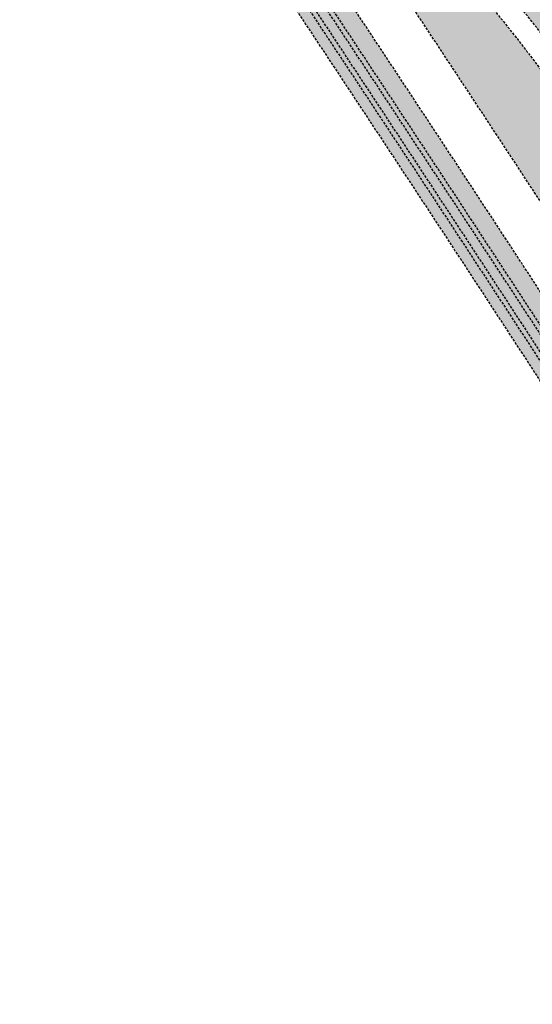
# Model space of a CAD drawing. Header units: metres. Extents: x 101723 to 104407, y 400975 to 405689.
# Tile 40 of 48: x 102622 to 102674, y 404403 to 404503. Entities that reach past the tile are written whole.
import ezdxf

# ---------------------------------------------------------------- set-up
doc = ezdxf.new("R2010")
doc.units = ezdxf.units.M
doc.linetypes.add('HIDDEN', pattern=[0.375, 0.25, -0.125])
doc.layers.add('_hulplijn voor arcering', color=1, linetype='HIDDEN', plot=False)
doc.layers.add('N-WE-GW-TALUD-V', color=76, linetype='Continuous', lineweight=18)
doc.layers.add('N-WE-GW-WATERGANG_TALUD-V', color=126, linetype='Continuous', lineweight=18)
doc.layers.add('N-WE-GW-WATERGANG_WATERLIJN-V', color=7, linetype='Continuous', lineweight=18, true_color=0x006892)
doc.layers.add('N-WE-VH-GESLOTENVERHARDING_FIETSPAD_ASFALT-V', color=7, linetype='Continuous', lineweight=18, true_color=0x7db5ae)

msp = doc.modelspace()

# ---------------------------------------------------------------- hatches: boundary and pattern name
at = {"layer": 'N-WE-GW-TALUD-V'}
h = msp.add_hatch(color=256, dxfattribs=at)
h.dxf.hatch_style = 1
h.paths.add_polyline_path([(102736.4074447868, 404412.9794754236), (102733.4647614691, 404417.0218280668), (102730.5220781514, 404421.06418071), (102727.5793948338, 404425.1065333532), (102724.6367115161, 404429.1488859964), (102721.6940281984, 404433.1912386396), (102718.7513448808, 404437.2335912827), (102715.8086615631, 404441.275943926), (102712.8659782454, 404445.3182965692), (102711.8898731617, 404446.6591683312), (102709.9232949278, 404449.3606492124), (102706.9806116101, 404453.4030018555), (102704.0379282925, 404457.4453544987), (102701.0952449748, 404461.487707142), (102699.6175509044, 404463.5176097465), (102698.1525616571, 404465.5300597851), (102695.2098783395, 404469.5724124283), (102692.2671950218, 404473.6147650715), (102689.3245117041, 404477.6571177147), (102686.3818283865, 404481.6994703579), (102683.4391450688, 404485.7418230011), (102680.4964617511, 404489.7841756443), (102677.5537784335, 404493.8265282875), (102675.5129940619, 404496.6299458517, 0.02459467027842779), (102666.6340612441, 404507.6451284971, -0.02459467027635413), (102657.0023627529, 404519.5941904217), (102639.3054151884, 404543.9044185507, 0.01453403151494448), (102634.1884423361, 404550.520569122, -0.01317787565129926), (102625.9887811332, 404561.0633762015, 0.0001634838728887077), (102622.891660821, 404565.2668621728), (102622.1811061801, 404564.4586931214), (102623.0086763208, 404561.4437548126), (102624.06997193, 404559.9083002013), (102626.9012396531, 404555.7978152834), (102628.5705781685, 404553.3675143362), (102629.7258501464, 404551.6826804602), (102632.5437968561, 404547.5629049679), (102635.3550732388, 404543.4384980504), (102638.1596727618, 404539.3094689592), (102640.957588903, 404535.1758269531), (102643.7488151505, 404531.0375812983), (102646.5333450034, 404526.8947412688), (102648.5322019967, 404523.9118277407), (102649.3132805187, 404522.7446282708), (102652.0936195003, 404518.5840949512), (102654.8699161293, 404514.4206189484), (102657.6421704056, 404510.2542002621), (102660.4103823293, 404506.0848388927), (102663.1745519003, 404501.9125348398), (102665.9346791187, 404497.7372881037), (102668.6907639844, 404493.5590986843), (102671.4428064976, 404489.3779665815), (102674.190806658, 404485.1938917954), (102676.9347644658, 404481.006874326), (102679.674679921, 404476.8169141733), (102682.4105530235, 404472.6240113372), (102685.1423837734, 404468.4281658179), (102687.8701721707, 404464.2293776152), (102690.5939182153, 404460.0276467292), (102691.9484042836, 404457.9347544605), (102693.3141315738, 404455.8233441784), (102696.0338439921, 404451.6186769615), (102698.7535564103, 404447.4140097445), (102701.4732688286, 404443.2093425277), (102703.2908369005, 404440.3993877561), (102704.1933237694, 404439.0049246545), (102706.9182143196, 404434.8040269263), (102709.6493304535, 404430.6076611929), (102712.3866717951, 404426.4158271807), (102715.1302379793, 404422.2285246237), (102717.8800286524, 404418.0457532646), (102720.6360434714, 404413.8675128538), (102723.3982821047, 404409.6938031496), (102726.1667442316, 404405.5246239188), (102728.9414295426, 404401.3599749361), (102731.7223377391, 404397.199855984), (102734.5094685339, 404393.0442668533), (102737.3028216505, 404388.8932073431), (102740.1023968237, 404384.74667726), (102742.9081937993, 404380.6046764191), (102745.7202123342, 404376.4672046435), (102748.5384521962, 404372.3342617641), (102751.3629131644, 404368.20584762), (102754.1935950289, 404364.0819620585), (102754.7412015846, 404363.2857467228), (102754.7429025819, 404363.2832742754), (102756.7896810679, 404359.7872994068), (102759.3340982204, 404355.4550237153), (102761.8847357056, 404351.1272761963), (102764.4415933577, 404346.8040567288), (102767.0046710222, 404342.4853652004), (102769.5739685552, 404338.1712015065), (102772.1494858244, 404333.8615655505), (102774.731222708, 404329.556457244), (102775.3749400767, 404328.4867489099), (102777.9357106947, 404324.2128965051), (102790.7175833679, 404331.8780769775), (102766.4045718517, 404371.7725384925), (102762.8915946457, 404376.5983016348), (102759.9489113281, 404380.640654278), (102757.0062280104, 404384.6830069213), (102754.0635446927, 404388.7253595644), (102751.1208613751, 404392.7677122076), (102748.1781780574, 404396.8100648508), (102745.2354947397, 404400.852417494), (102742.2928114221, 404404.8947701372), (102739.3501281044, 404408.9371227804)])
at = {"layer": 'N-WE-GW-WATERGANG_TALUD-V'}
h = msp.add_hatch(color=256, dxfattribs=at)
h.dxf.hatch_style = 1
h.paths.add_polyline_path([(102768.1071331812, 404330.9188822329), (102765.531615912, 404335.2285181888), (102762.962318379, 404339.5426818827), (102760.3992407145, 404343.8613734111), (102757.8423830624, 404348.1845928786), (102755.2917455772, 404352.5123403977), (102752.7473284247, 404356.8446160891), (102750.7005530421, 404360.340585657), (102750.1512423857, 404361.1392787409), (102747.3205605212, 404365.2631643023), (102744.496099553, 404369.3915784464), (102741.677859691, 404373.5245213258), (102738.8658411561, 404377.6619931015), (102736.0600441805, 404381.8039939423), (102733.2604690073, 404385.9505240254), (102730.4671158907, 404390.1015835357), (102727.679985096, 404394.2571726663), (102724.8990768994, 404398.4172916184), (102722.1243915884, 404402.5819406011), (102719.3559294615, 404406.7511198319), (102716.5936908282, 404410.9248295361), (102713.8376760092, 404415.1030699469), (102711.0878853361, 404419.2858413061), (102708.3443191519, 404423.473143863), (102705.6069778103, 404427.6649778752), (102702.8758616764, 404431.8613436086), (102700.1509711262, 404436.0622413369), (102699.2484842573, 404437.4567044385), (102697.4309161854, 404440.26665921), (102694.7112037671, 404444.4713264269), (102691.9914913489, 404448.6759936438), (102689.2717789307, 404452.8806608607), (102687.9060516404, 404454.9920711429), (102686.5515655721, 404457.0849634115), (102683.8278195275, 404461.2866942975), (102681.1000311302, 404465.4854825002), (102678.3682003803, 404469.6813280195), (102675.6323272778, 404473.8742308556), (102672.8924118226, 404478.0641910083), (102670.1484540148, 404482.2512084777), (102667.4004538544, 404486.4352832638), (102664.6484113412, 404490.6164153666), (102661.8923264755, 404494.794604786), (102659.1321992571, 404498.9698515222), (102656.3680296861, 404503.142155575), (102653.5998177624, 404507.3115169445), (102650.8275634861, 404511.4779356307), (102648.0512668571, 404515.6414116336), (102645.2709278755, 404519.8019449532), (102644.4898493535, 404520.969144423), (102642.4923157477, 404523.9502408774), (102639.7096269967, 404528.0905558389), (102636.9202434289, 404532.2262775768), (102634.1241715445, 404536.3573968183), (102633.1424972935, 404537.8027204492, 0.8401913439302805), (102629.1269259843, 404534.9103104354), (102630.1290253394, 404533.4348453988), (102632.9232714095, 404529.3062236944), (102635.7108307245, 404525.1730006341), (102638.4916967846, 404521.03518549), (102640.4879202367, 404518.0558879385), (102641.2689987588, 404516.8886884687), (102644.0493377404, 404512.7281551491), (102646.8256343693, 404508.5646791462), (102649.5978886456, 404504.39826046), (102652.3661005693, 404500.2288990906), (102655.1302701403, 404496.0565950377), (102657.8903973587, 404491.8813483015), (102660.6464822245, 404487.7031588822), (102663.3985247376, 404483.5220267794), (102666.146524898, 404479.3379519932), (102668.8904827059, 404475.1509345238), (102671.630398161, 404470.9609743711), (102674.3662712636, 404466.768071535), (102677.0981020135, 404462.5722260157), (102679.8258904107, 404458.373437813), (102682.5496364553, 404454.171706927), (102683.9041225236, 404452.0788146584), (102685.2698498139, 404449.9674043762), (102687.9895622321, 404445.7627371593), (102690.7092746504, 404441.5580699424), (102693.4289870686, 404437.3534027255), (102695.2465551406, 404434.543447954), (102696.1490420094, 404433.1489848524), (102698.8739325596, 404428.9480871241), (102701.6050486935, 404424.7517213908), (102704.3423900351, 404420.5598873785), (102707.0859562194, 404416.3725848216), (102709.8357468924, 404412.1898134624), (102712.5917617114, 404408.0115730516), (102715.3540003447, 404403.8378633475), (102718.1224624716, 404399.6686841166), (102720.8971477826, 404395.5040351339), (102723.6780559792, 404391.3439161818), (102726.4651867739, 404387.1883270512), (102729.2585398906, 404383.0372675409), (102732.0581150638, 404378.8907374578), (102734.8639120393, 404374.748736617), (102737.6759305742, 404370.6112648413), (102740.4941704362, 404366.4783219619), (102743.3186314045, 404362.3499078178), (102746.1493132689, 404358.2260222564), (102746.6969198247, 404357.4298069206), (102746.6986208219, 404357.4273344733), (102748.7453993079, 404353.9313596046), (102751.2898164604, 404349.5990839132), (102753.8404539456, 404345.2713363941), (102756.3973115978, 404340.9481169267), (102758.9603892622, 404336.6294253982), (102761.5296867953, 404332.3152617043), (102764.1052040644, 404328.0056257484), (102766.686940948, 404323.7005174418), (102769.2748973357, 404319.3999367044), (102770.5876022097, 404317.2241947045), (102772.0165383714, 404315.2112327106), (102772.3474646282, 404314.7460998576, 0.8592726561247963), (102776.4142292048, 404317.5682269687), (102776.0184674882, 404318.1244891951), (102774.5895313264, 404320.137451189), (102773.2768264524, 404322.3131931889), (102770.6888700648, 404326.6137739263)])
h.paths.add_polyline_path([(102769.2175728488, 404325.4881906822), (102771.8051842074, 404321.1881833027), (102773.1081211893, 404319.0286310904), (102774.5261250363, 404317.0310695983), (102774.7871245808, 404316.6642221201, -0.966872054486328), (102773.1574771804, 404315.5049063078), (102772.9025279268, 404315.8632498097), (102771.4626594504, 404317.8916123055), (102770.1401866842, 404320.0835440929), (102767.5518852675, 404324.3846981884), (102764.969755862, 404328.6904610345), (102762.3938471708, 404333.0007519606), (102759.8241593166, 404337.3155710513), (102757.2606924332, 404341.6349183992), (102754.7034466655, 404345.9587941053), (102752.1524221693, 404350.2871982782), (102749.607637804, 404354.620099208), (102747.5698881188, 404358.1006525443), (102747.0306357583, 404358.8847213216), (102744.1997363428, 404363.0089238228), (102741.3748412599, 404367.1379724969), (102738.5561682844, 404371.2715505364), (102735.7437176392, 404375.4096580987), (102732.9374895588, 404379.5522953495), (102730.1374842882, 404383.6994624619), (102727.3437020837, 404387.8511596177), (102724.5561432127, 404392.0073870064), (102721.7748079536, 404396.1681448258), (102718.9996965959, 404400.3334332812), (102716.2308094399, 404404.5032525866), (102713.4681467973, 404408.6776029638), (102710.7117089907, 404412.8564846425), (102707.9614963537, 404417.0398978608), (102705.2175092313, 404421.2278428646), (102702.4797479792, 404425.4203199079), (102699.7482129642, 404429.6173292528), (102697.0229743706, 404433.8187635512), (102696.12027944, 404435.2135481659), (102694.3027113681, 404438.0235029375), (102691.5829989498, 404442.2281701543), (102688.8632865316, 404446.4328373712), (102686.1435741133, 404450.6375045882), (102684.7779142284, 404452.7488106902), (102683.4236311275, 404454.841389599), (102680.7001564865, 404459.0427022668), (102677.9726399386, 404463.2410724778), (102675.2410814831, 404467.4365002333), (102672.5054811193, 404471.6289855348), (102669.7658388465, 404475.8185283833), (102667.0221546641, 404480.0051287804), (102664.2744285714, 404484.1887867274), (102661.5226605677, 404488.3695022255), (102658.7668506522, 404492.5472752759), (102656.0069988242, 404496.7221058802), (102653.2431050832, 404500.8939940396), (102650.4751694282, 404505.0629397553), (102647.7031918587, 404509.2289430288), (102644.9271723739, 404513.3920038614), (102642.1470110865, 404517.5522714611), (102641.3660963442, 404518.7192263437), (102639.3696441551, 404521.69881471), (102636.5886111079, 404525.8368097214), (102633.8009172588, 404529.9701656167), (102631.0065372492, 404534.0989205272), (102630.0318973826, 404535.5339330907, -0.9867374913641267), (102631.6646871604, 404536.6884653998), (102632.6413331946, 404535.2505127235), (102635.4369944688, 404531.1199051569), (102638.2259670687, 404526.9846948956), (102641.0082126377, 404522.8449386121), (102643.0054841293, 404519.8641589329), (102643.7867403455, 404518.6966937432), (102646.5673564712, 404514.5357452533), (102649.343929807, 404510.3718538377), (102652.1164603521, 404506.2050194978), (102654.8849481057, 404502.0352422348), (102657.6493930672, 404497.8625220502), (102660.4097952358, 404493.6868589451), (102663.166154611, 404489.5082529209), (102665.9184711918, 404485.326703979), (102668.6667449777, 404481.1422121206), (102671.4109759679, 404476.954777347), (102674.1511641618, 404472.7643996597), (102676.8873095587, 404468.5710790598), (102679.6194121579, 404464.3748155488), (102682.3474719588, 404460.1756091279), (102685.0714209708, 404455.973564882), (102686.4259744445, 404453.8805684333), (102687.7917017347, 404451.7691581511), (102690.511414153, 404447.5644909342), (102693.2311265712, 404443.3598237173), (102695.9508389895, 404439.1551565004), (102697.7683378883, 404436.3453086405), (102698.6706858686, 404434.9510601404), (102701.3952283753, 404430.7506989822), (102704.1259256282, 404426.5549768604), (102706.8628470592, 404422.3637858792), (102709.6059923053, 404418.1771257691), (102712.3553610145, 404413.9949962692), (102715.1109528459, 404409.8173971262), (102717.8727674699, 404405.6443280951), (102720.6408045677, 404401.475788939), (102723.4150638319, 404397.3117794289), (102726.1955449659, 404393.152299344), (102728.9822476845, 404388.9973484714), (102731.7751717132, 404384.8469266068), (102734.574316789, 404380.7010335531), (102737.3796826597, 404376.559669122), (102740.1912690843, 404372.4228331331), (102743.0090758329, 404368.2905254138), (102745.8331026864, 404364.1627457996), (102748.6633072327, 404360.0395552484), (102749.2108716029, 404359.2434012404), (102749.2229140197, 404359.2258972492), (102751.2787370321, 404355.714473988), (102753.8227869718, 404351.3828235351), (102756.373037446, 404347.0557326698), (102758.9295069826, 404342.7331694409), (102761.4921954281, 404338.4151337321), (102764.06110264, 404334.1016254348), (102766.636228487, 404329.7926444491)], flags=16)
h.paths.add_polyline_path([(102768.7889643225, 404325.2307127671), (102771.3769207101, 404320.9301320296), (102772.6896255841, 404318.7543900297), (102774.1185617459, 404316.7414280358), (102774.3797152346, 404316.3743641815, -0.933709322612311), (102773.5648865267, 404315.7947642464), (102773.3100912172, 404316.1528913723), (102771.8811550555, 404318.1658533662), (102770.5684501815, 404320.3415953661), (102767.9804937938, 404324.6421761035), (102765.3987569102, 404328.94728441), (102762.8232396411, 404333.256920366), (102760.253942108, 404337.5710840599), (102757.6908644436, 404341.8897755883), (102755.1340067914, 404346.2129950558), (102752.5833693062, 404350.5407425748), (102750.0389521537, 404354.8730182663), (102747.9921767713, 404358.368987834), (102747.4428661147, 404359.167680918), (102744.6121842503, 404363.2915664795), (102741.7877232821, 404367.4199806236), (102738.96948342, 404371.552923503), (102736.1574648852, 404375.6903952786), (102733.3516679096, 404379.8323961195), (102730.5520927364, 404383.9789262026), (102727.7587396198, 404388.1299857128), (102724.971608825, 404392.2855748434), (102722.1907006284, 404396.4456937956), (102719.4160153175, 404400.6103427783), (102716.6475531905, 404404.7795220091), (102713.8853145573, 404408.9532317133), (102711.1292997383, 404413.1314721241), (102708.3795090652, 404417.3142434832), (102705.635942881, 404421.5015460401), (102702.8986015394, 404425.6933800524), (102700.1674854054, 404429.8897457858), (102697.4425948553, 404434.090643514), (102696.5401079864, 404435.4851066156), (102694.7225399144, 404438.2950613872), (102692.0028274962, 404442.499728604), (102689.283115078, 404446.704395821), (102686.5634026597, 404450.9090630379), (102685.1976753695, 404453.02047332), (102683.8431893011, 404455.1133655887), (102681.1194432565, 404459.3150964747), (102678.3916548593, 404463.5138846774), (102675.6598241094, 404467.7097301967), (102672.9239510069, 404471.9026330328), (102670.1840355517, 404476.0925931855), (102667.4400777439, 404480.2796106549), (102664.6920775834, 404484.463685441), (102661.9400350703, 404488.6448175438), (102659.1839502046, 404492.8230069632), (102656.4238229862, 404496.9982536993), (102653.6596534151, 404501.1705577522), (102650.8914414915, 404505.3399191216), (102648.1191872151, 404509.5063378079), (102645.3428905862, 404513.6698138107), (102642.5625516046, 404517.8303471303), (102641.7814730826, 404518.9975466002), (102639.7848261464, 404521.9774256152), (102637.0033709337, 404526.1160487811), (102634.2152219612, 404530.2500794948), (102631.4203857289, 404534.3795084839), (102630.4446122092, 404535.8161901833, -0.9812946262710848), (102631.2563677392, 404536.3997367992), (102632.2274859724, 404534.9699229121), (102635.0226910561, 404530.83998937), (102637.8112085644, 404526.705453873), (102640.5930319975, 404522.5663256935), (102642.5899436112, 404519.5860832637), (102643.3710221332, 404518.4188837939), (102646.1513611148, 404514.2583504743), (102648.9276577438, 404510.0948744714), (102651.6999120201, 404505.9284557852), (102654.4681239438, 404501.7590944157), (102657.2322935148, 404497.5867903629), (102659.9924207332, 404493.4115436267), (102662.748505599, 404489.2333542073), (102665.5005481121, 404485.0522221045), (102668.2485482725, 404480.8681473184), (102670.9925060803, 404476.6811298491), (102673.7324215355, 404472.4911696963), (102676.468294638, 404468.2982668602), (102679.2001253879, 404464.1024213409), (102681.9279137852, 404459.9036331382), (102684.6516598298, 404455.7019022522), (102686.0061458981, 404453.6090099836), (102687.3718731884, 404451.4975997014), (102690.0915856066, 404447.2929324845), (102692.8112980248, 404443.0882652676), (102695.5310104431, 404438.8835980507), (102697.348578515, 404436.0736432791), (102698.2510653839, 404434.6791801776), (102700.9759559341, 404430.4782824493), (102703.707072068, 404426.2819167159), (102706.4444134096, 404422.0900827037), (102709.1879795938, 404417.9027801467), (102711.9377702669, 404413.7200087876), (102714.6937850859, 404409.5417683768), (102717.4560237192, 404405.3680586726), (102720.2244858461, 404401.1988794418), (102722.9991711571, 404397.0342304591), (102725.7800793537, 404392.874111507), (102728.5672101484, 404388.7185223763), (102731.360563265, 404384.5674628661), (102734.1601384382, 404380.420932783), (102736.9659354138, 404376.2789319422), (102739.7779539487, 404372.1414601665), (102742.5961938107, 404368.0085172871), (102745.4206547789, 404363.880103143), (102748.2513366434, 404359.7562175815), (102748.7989431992, 404358.9600022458), (102748.8006441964, 404358.9575297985), (102750.8474226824, 404355.4615549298), (102753.3918398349, 404351.1292792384), (102755.9424773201, 404346.8015317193), (102758.4993349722, 404342.4783122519), (102761.0624126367, 404338.1596207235), (102763.6317101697, 404333.8454570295), (102766.2072274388, 404329.5358210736)], flags=0)
at = {"layer": 'N-WE-GW-WATERGANG_WATERLIJN-V'}
h = msp.add_hatch(color=256, dxfattribs=at)
h.dxf.hatch_style = 1
edge = h.paths.add_edge_path()
edge.add_line((102774.7871245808, 404316.6642221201), (102774.5261250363, 404317.0310695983))
edge.add_line((102774.5261250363, 404317.0310695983), (102773.1081211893, 404319.0286310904))
edge.add_line((102773.1081211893, 404319.0286310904), (102771.8051842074, 404321.1881833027))
edge.add_line((102771.8051842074, 404321.1881833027), (102769.2175728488, 404325.4881906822))
edge.add_line((102769.2175728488, 404325.4881906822), (102766.636228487, 404329.7926444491))
edge.add_line((102766.636228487, 404329.7926444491), (102764.06110264, 404334.1016254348))
edge.add_line((102764.06110264, 404334.1016254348), (102761.4921954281, 404338.4151337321))
edge.add_line((102761.4921954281, 404338.4151337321), (102758.9295069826, 404342.7331694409))
edge.add_line((102758.9295069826, 404342.7331694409), (102756.373037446, 404347.0557326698))
edge.add_line((102756.373037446, 404347.0557326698), (102753.8227869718, 404351.3828235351))
edge.add_line((102753.8227869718, 404351.3828235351), (102751.2787370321, 404355.714473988))
edge.add_line((102751.2787370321, 404355.714473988), (102749.2229140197, 404359.2258972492))
edge.add_line((102749.2229140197, 404359.2258972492), (102749.2108716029, 404359.2434012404))
edge.add_line((102749.2108716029, 404359.2434012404), (102748.6633072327, 404360.0395552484))
edge.add_line((102748.6633072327, 404360.0395552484), (102745.8331026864, 404364.1627457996))
edge.add_line((102745.8331026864, 404364.1627457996), (102743.0090758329, 404368.2905254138))
edge.add_line((102743.0090758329, 404368.2905254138), (102740.1912690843, 404372.4228331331))
edge.add_line((102740.1912690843, 404372.4228331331), (102737.3796826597, 404376.559669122))
edge.add_line((102737.3796826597, 404376.559669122), (102734.574316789, 404380.7010335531))
edge.add_line((102734.574316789, 404380.7010335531), (102731.7751717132, 404384.8469266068))
edge.add_line((102731.7751717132, 404384.8469266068), (102728.9822476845, 404388.9973484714))
edge.add_line((102728.9822476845, 404388.9973484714), (102726.1955449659, 404393.152299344))
edge.add_line((102726.1955449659, 404393.152299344), (102723.4150638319, 404397.3117794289))
edge.add_line((102723.4150638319, 404397.3117794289), (102720.6408045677, 404401.475788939))
edge.add_line((102720.6408045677, 404401.475788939), (102717.8727674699, 404405.6443280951))
edge.add_line((102717.8727674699, 404405.6443280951), (102715.1109528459, 404409.8173971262))
edge.add_line((102715.1109528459, 404409.8173971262), (102712.3553610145, 404413.9949962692))
edge.add_line((102712.3553610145, 404413.9949962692), (102709.6059923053, 404418.1771257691))
edge.add_line((102709.6059923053, 404418.1771257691), (102706.8628470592, 404422.3637858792))
edge.add_line((102706.8628470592, 404422.3637858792), (102704.1259256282, 404426.5549768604))
edge.add_line((102704.1259256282, 404426.5549768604), (102701.3952283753, 404430.7506989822))
edge.add_line((102701.3952283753, 404430.7506989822), (102698.6706858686, 404434.9510601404))
edge.add_line((102698.6706858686, 404434.9510601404), (102697.7683378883, 404436.3453086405))
edge.add_line((102697.7683378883, 404436.3453086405), (102695.9508389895, 404439.1551565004))
edge.add_line((102695.9508389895, 404439.1551565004), (102693.2311265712, 404443.3598237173))
edge.add_line((102693.2311265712, 404443.3598237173), (102690.511414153, 404447.5644909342))
edge.add_line((102690.511414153, 404447.5644909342), (102687.7917017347, 404451.7691581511))
edge.add_line((102687.7917017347, 404451.7691581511), (102686.4259744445, 404453.8805684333))
edge.add_line((102686.4259744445, 404453.8805684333), (102685.0714209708, 404455.973564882))
edge.add_line((102685.0714209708, 404455.973564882), (102682.3474719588, 404460.1756091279))
edge.add_line((102682.3474719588, 404460.1756091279), (102679.6194121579, 404464.3748155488))
edge.add_line((102679.6194121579, 404464.3748155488), (102676.8873095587, 404468.5710790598))
edge.add_line((102676.8873095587, 404468.5710790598), (102674.1511641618, 404472.7643996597))
edge.add_line((102674.1511641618, 404472.7643996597), (102671.4109759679, 404476.954777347))
edge.add_line((102671.4109759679, 404476.954777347), (102668.6667449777, 404481.1422121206))
edge.add_line((102668.6667449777, 404481.1422121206), (102665.9184711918, 404485.326703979))
edge.add_line((102665.9184711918, 404485.326703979), (102663.166154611, 404489.5082529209))
edge.add_line((102663.166154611, 404489.5082529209), (102660.4097952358, 404493.6868589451))
edge.add_line((102660.4097952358, 404493.6868589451), (102657.6493930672, 404497.8625220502))
edge.add_line((102657.6493930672, 404497.8625220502), (102654.8849481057, 404502.0352422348))
edge.add_line((102654.8849481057, 404502.0352422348), (102652.1164603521, 404506.2050194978))
edge.add_line((102652.1164603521, 404506.2050194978), (102649.343929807, 404510.3718538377))
edge.add_line((102649.343929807, 404510.3718538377), (102646.5673564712, 404514.5357452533))
edge.add_line((102646.5673564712, 404514.5357452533), (102643.7867403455, 404518.6966937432))
edge.add_line((102643.7867403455, 404518.6966937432), (102643.0054841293, 404519.8641589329))
edge.add_line((102643.0054841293, 404519.8641589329), (102641.0082126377, 404522.8449386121))
edge.add_line((102641.0082126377, 404522.8449386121), (102638.2259670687, 404526.9846948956))
edge.add_line((102638.2259670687, 404526.9846948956), (102635.4369944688, 404531.1199051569))
edge.add_line((102635.4369944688, 404531.1199051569), (102632.6413331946, 404535.2505127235))
edge.add_line((102632.6413331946, 404535.2505127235), (102631.6646871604, 404536.6884653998))
edge.add_arc((102630.8559997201, 404536.1002990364), 0.9999575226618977, 36.02876555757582, 213.8686932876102)
edge.add_line((102630.0257180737, 404535.5430312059), (102631.0065372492, 404534.0989205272))
edge.add_line((102631.0065372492, 404534.0989205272), (102633.8009172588, 404529.9701656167))
edge.add_line((102633.8009172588, 404529.9701656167), (102636.5886111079, 404525.8368097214))
edge.add_line((102636.5886111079, 404525.8368097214), (102639.3696441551, 404521.69881471))
edge.add_line((102639.3696441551, 404521.69881471), (102641.3660963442, 404518.7192263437))
edge.add_line((102641.3660963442, 404518.7192263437), (102642.1470110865, 404517.5522714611))
edge.add_line((102642.1470110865, 404517.5522714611), (102644.9271723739, 404513.3920038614))
edge.add_line((102644.9271723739, 404513.3920038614), (102647.7031918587, 404509.2289430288))
edge.add_line((102647.7031918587, 404509.2289430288), (102650.4751694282, 404505.0629397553))
edge.add_line((102650.4751694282, 404505.0629397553), (102653.2431050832, 404500.8939940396))
edge.add_line((102653.2431050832, 404500.8939940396), (102656.0069988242, 404496.7221058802))
edge.add_line((102656.0069988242, 404496.7221058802), (102658.7668506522, 404492.5472752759))
edge.add_line((102658.7668506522, 404492.5472752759), (102661.5226605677, 404488.3695022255))
edge.add_line((102661.5226605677, 404488.3695022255), (102664.2744285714, 404484.1887867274))
edge.add_line((102664.2744285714, 404484.1887867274), (102667.0221546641, 404480.0051287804))
edge.add_line((102667.0221546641, 404480.0051287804), (102669.7658388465, 404475.8185283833))
edge.add_line((102669.7658388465, 404475.8185283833), (102672.5054811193, 404471.6289855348))
edge.add_line((102672.5054811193, 404471.6289855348), (102675.2410814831, 404467.4365002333))
edge.add_line((102675.2410814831, 404467.4365002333), (102677.9726399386, 404463.2410724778))
edge.add_line((102677.9726399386, 404463.2410724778), (102680.7001564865, 404459.0427022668))
edge.add_line((102680.7001564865, 404459.0427022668), (102683.4236311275, 404454.841389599))
edge.add_line((102683.4236311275, 404454.841389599), (102684.7779142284, 404452.7488106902))
edge.add_line((102684.7779142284, 404452.7488106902), (102686.1435741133, 404450.6375045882))
edge.add_line((102686.1435741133, 404450.6375045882), (102688.8632865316, 404446.4328373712))
edge.add_line((102688.8632865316, 404446.4328373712), (102691.5829989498, 404442.2281701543))
edge.add_line((102691.5829989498, 404442.2281701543), (102694.3027113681, 404438.0235029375))
edge.add_line((102694.3027113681, 404438.0235029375), (102696.12027944, 404435.2135481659))
edge.add_line((102696.12027944, 404435.2135481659), (102697.0229743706, 404433.8187635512))
edge.add_line((102697.0229743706, 404433.8187635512), (102699.7482129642, 404429.6173292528))
edge.add_line((102699.7482129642, 404429.6173292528), (102702.4797479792, 404425.4203199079))
edge.add_line((102702.4797479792, 404425.4203199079), (102705.2175092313, 404421.2278428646))
edge.add_line((102705.2175092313, 404421.2278428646), (102707.9614963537, 404417.0398978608))
edge.add_line((102707.9614963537, 404417.0398978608), (102710.7117089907, 404412.8564846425))
edge.add_line((102710.7117089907, 404412.8564846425), (102713.4681467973, 404408.6776029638))
edge.add_line((102713.4681467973, 404408.6776029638), (102716.2308094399, 404404.5032525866))
edge.add_line((102716.2308094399, 404404.5032525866), (102718.9996965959, 404400.3334332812))
edge.add_line((102718.9996965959, 404400.3334332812), (102721.7748079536, 404396.1681448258))
edge.add_line((102721.7748079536, 404396.1681448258), (102724.5561432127, 404392.0073870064))
edge.add_line((102724.5561432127, 404392.0073870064), (102727.3437020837, 404387.8511596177))
edge.add_line((102727.3437020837, 404387.8511596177), (102730.1374842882, 404383.6994624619))
edge.add_line((102730.1374842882, 404383.6994624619), (102732.9374895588, 404379.5522953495))
edge.add_line((102732.9374895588, 404379.5522953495), (102735.7437176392, 404375.4096580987))
edge.add_line((102735.7437176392, 404375.4096580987), (102738.5561682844, 404371.2715505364))
edge.add_line((102738.5561682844, 404371.2715505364), (102741.3748412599, 404367.1379724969))
edge.add_line((102741.3748412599, 404367.1379724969), (102744.1997363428, 404363.0089238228))
edge.add_line((102744.1997363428, 404363.0089238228), (102747.0306357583, 404358.8847213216))
edge.add_line((102747.0306357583, 404358.8847213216), (102747.5698881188, 404358.1006525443))
edge.add_line((102747.5698881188, 404358.1006525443), (102749.607637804, 404354.620099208))
edge.add_line((102749.607637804, 404354.620099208), (102752.1524221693, 404350.2871982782))
edge.add_line((102752.1524221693, 404350.2871982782), (102754.7034466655, 404345.9587941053))
edge.add_line((102754.7034466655, 404345.9587941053), (102757.2606924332, 404341.6349183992))
edge.add_line((102757.2606924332, 404341.6349183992), (102759.8241593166, 404337.3155710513))
edge.add_line((102759.8241593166, 404337.3155710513), (102762.3938471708, 404333.0007519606))
edge.add_line((102762.3938471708, 404333.0007519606), (102764.969755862, 404328.6904610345))
edge.add_line((102764.969755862, 404328.6904610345), (102767.5518852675, 404324.3846981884))
edge.add_line((102767.5518852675, 404324.3846981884), (102770.1401866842, 404320.0835440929))
edge.add_line((102770.1401866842, 404320.0835440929), (102771.4626594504, 404317.8916123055))
edge.add_line((102771.4626594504, 404317.8916123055), (102772.9025279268, 404315.8632498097))
edge.add_line((102772.9025279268, 404315.8632498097), (102773.1574771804, 404315.5049063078))
edge.add_arc((102773.9527690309, 404316.1120200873), 1.000537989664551, 217.3575670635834, 393.4978101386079)
at = {"layer": 'N-WE-VH-GESLOTENVERHARDING_FIETSPAD_ASFALT-V'}
h = msp.add_hatch(color=256, dxfattribs=at)
h.dxf.hatch_style = 1
edge = h.paths.add_edge_path()
edge.add_arc((102559.1740850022, 404411.9395199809), 149.7499999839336, 36.05323403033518, 41.68878112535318)
edge.add_line((102671.0026565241, 404511.5358707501), (102668.314290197, 404509.1415678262))
edge.add_arc((102559.1740849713, 404411.9395199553), 146.1500000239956, 36.053234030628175, 41.68878112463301, ccw=False)
edge.add_line((102677.3320527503, 404497.954153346), (102785.1364933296, 404349.8636120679))
edge.add_arc((102703.3967041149, 404290.4736026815), 101.0374502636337, 29.337658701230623, 36.00118193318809, ccw=False)
edge.add_arc((102881.7347532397, 404388.2039992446), 102.3350878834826, 208.116184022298, 215.6668367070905)
edge.add_line((102798.5955635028, 404328.5353697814), (102801.8097631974, 404330.2372253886))
edge.add_arc((102881.2975453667, 404387.9508248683), 98.23017397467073, 208.642285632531, 215.9822313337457, ccw=False)
edge.add_arc((102705.7446875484, 404292.069311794), 101.7999998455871, 28.64171464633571, 36.05323403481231)
edge.add_line((102788.046987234, 404351.9823440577), (102680.2425466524, 404500.0728853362))

# ---------------------------------------------------------------- linework, layer by layer
at = {"layer": '_hulplijn voor arcering', "flags": 128}
for points in [[(102622.891660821, 404565.2668621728, -0.0001634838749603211), (102625.9887811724, 404561.0633761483, 0.01317787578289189), (102634.1884424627, 404550.5205689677, -0.01453403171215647), (102639.3054153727, 404543.9044182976), (102657.0023627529, 404519.5941904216, 0.02459467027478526), (102666.6340612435, 404507.6451284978, -0.02459467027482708), (102675.5129940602, 404496.6299458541), (102675.5129940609, 404496.6299458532), (102677.5537784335, 404493.8265282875), (102680.4964617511, 404489.7841756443), (102683.4391450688, 404485.7418230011), (102686.3818283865, 404481.6994703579), (102689.3245117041, 404477.6571177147), (102692.2671950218, 404473.6147650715), (102695.2098783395, 404469.5724124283), (102698.1525616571, 404465.5300597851), (102699.6175509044, 404463.5176097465), (102701.0952449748, 404461.487707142), (102704.0379282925, 404457.4453544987), (102706.9806116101, 404453.4030018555), (102709.9232949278, 404449.3606492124), (102711.8898731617, 404446.6591683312), (102712.8659782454, 404445.3182965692), (102715.8086615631, 404441.275943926), (102718.7513448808, 404437.2335912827), (102721.6940281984, 404433.1912386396), (102724.6367115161, 404429.1488859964), (102727.5793948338, 404425.1065333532), (102730.5220781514, 404421.06418071), (102733.4647614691, 404417.0218280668), (102736.4074447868, 404412.9794754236), (102739.3501281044, 404408.9371227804), (102742.2928114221, 404404.8947701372), (102745.2354947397, 404400.852417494), (102748.1781780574, 404396.8100648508), (102751.1208613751, 404392.7677122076), (102754.0635446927, 404388.7253595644), (102757.0062280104, 404384.6830069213), (102759.9489113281, 404380.640654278), (102762.8915946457, 404376.5983016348), (102766.4045718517, 404371.7725384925), (102790.7175833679, 404331.8780769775)], [(102772.340244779, 404314.7537626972, 0.8611019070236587), (102776.4142292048, 404317.5682269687), (102776.0184674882, 404318.1244891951), (102774.5895313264, 404320.137451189), (102773.2768264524, 404322.3131931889), (102770.6888700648, 404326.6137739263), (102768.1071331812, 404330.9188822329), (102765.531615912, 404335.2285181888), (102762.962318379, 404339.5426818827), (102760.3992407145, 404343.8613734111), (102757.8423830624, 404348.1845928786), (102755.2917455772, 404352.5123403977), (102752.7473284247, 404356.8446160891), (102750.7005499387, 404360.3405909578), (102750.6988489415, 404360.3430634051), (102750.1512423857, 404361.1392787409), (102747.3205605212, 404365.2631643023), (102744.496099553, 404369.3915784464), (102741.677859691, 404373.5245213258), (102738.8658411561, 404377.6619931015), (102736.0600441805, 404381.8039939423), (102733.2604690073, 404385.9505240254), (102730.4671158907, 404390.1015835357), (102727.679985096, 404394.2571726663), (102724.8990768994, 404398.4172916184), (102722.1243915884, 404402.5819406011), (102719.3559294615, 404406.7511198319), (102716.5936908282, 404410.9248295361), (102713.8376760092, 404415.1030699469), (102711.0878853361, 404419.2858413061), (102708.3443191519, 404423.473143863), (102705.6069778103, 404427.6649778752), (102702.8758616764, 404431.8613436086), (102700.1509711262, 404436.0622413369), (102699.2484842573, 404437.4567044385), (102697.4309161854, 404440.26665921), (102694.7112037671, 404444.4713264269), (102691.9914913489, 404448.6759936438), (102689.2717789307, 404452.8806608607), (102687.9060516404, 404454.9920711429), (102686.5515655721, 404457.0849634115), (102683.8278195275, 404461.2866942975), (102681.1000311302, 404465.4854825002), (102678.3682003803, 404469.6813280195), (102675.6323272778, 404473.8742308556), (102672.8924118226, 404478.0641910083), (102670.1484540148, 404482.2512084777), (102667.4004538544, 404486.4352832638), (102664.6484113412, 404490.6164153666), (102661.8923264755, 404494.794604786), (102659.1321992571, 404498.9698515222), (102656.3680296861, 404503.142155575), (102653.5998177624, 404507.3115169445), (102650.8275634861, 404511.4779356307), (102648.0512668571, 404515.6414116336), (102645.2709278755, 404519.8019449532), (102644.4898493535, 404520.969144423), (102642.4923157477, 404523.9502408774), (102639.7096269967, 404528.0905558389), (102636.9202434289, 404532.2262775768), (102634.1241715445, 404536.3573968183), (102633.1424972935, 404537.8027204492, 0.8401913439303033), (102629.1269259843, 404534.9103104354), (102630.1290253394, 404533.4348453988), (102632.9232714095, 404529.3062236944), (102635.7108307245, 404525.1730006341), (102638.4916967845, 404521.03518549), (102640.4879202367, 404518.0558879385), (102641.2689987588, 404516.8886884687), (102644.0493377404, 404512.7281551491), (102646.8256343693, 404508.5646791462), (102649.5978886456, 404504.39826046), (102652.3661005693, 404500.2288990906), (102655.1302701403, 404496.0565950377), (102657.8903973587, 404491.8813483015), (102660.6464822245, 404487.7031588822), (102663.3985247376, 404483.5220267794), (102666.146524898, 404479.3379519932), (102668.8904827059, 404475.1509345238), (102671.630398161, 404470.9609743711), (102674.3662712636, 404466.768071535), (102677.0981020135, 404462.5722260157), (102679.8258904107, 404458.373437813), (102682.5496364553, 404454.171706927), (102683.9041225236, 404452.0788146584), (102685.2698498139, 404449.9674043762), (102687.9895622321, 404445.7627371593), (102690.7092746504, 404441.5580699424), (102693.4289870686, 404437.3534027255), (102695.2465551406, 404434.543447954), (102696.1490420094, 404433.1489848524), (102698.8739325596, 404428.9480871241), (102701.6050486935, 404424.7517213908), (102704.3423900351, 404420.5598873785), (102707.0859562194, 404416.3725848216), (102709.8357468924, 404412.1898134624), (102712.5917617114, 404408.0115730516), (102715.3540003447, 404403.8378633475), (102718.1224624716, 404399.6686841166), (102720.8971477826, 404395.5040351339), (102723.6780559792, 404391.3439161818), (102726.4651867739, 404387.1883270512), (102729.2585398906, 404383.0372675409), (102732.0581150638, 404378.8907374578), (102734.8639120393, 404374.748736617), (102737.6759305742, 404370.6112648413), (102740.4941704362, 404366.4783219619), (102743.3186314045, 404362.3499078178), (102746.1493132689, 404358.2260222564), (102746.6969198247, 404357.4298069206), (102746.6986208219, 404357.4273344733), (102748.7453993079, 404353.9313596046), (102751.2898164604, 404349.5990839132), (102753.8404539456, 404345.2713363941), (102756.3973115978, 404340.9481169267), (102758.9603892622, 404336.6294253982), (102761.5296867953, 404332.3152617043), (102764.1052040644, 404328.0056257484), (102766.686940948, 404323.7005174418), (102769.2748973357, 404319.3999367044), (102770.5876022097, 404317.2241947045), (102772.0165383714, 404315.2112327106), (102772.3474646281, 404314.7460998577)]]:
    msp.add_lwpolyline(points, format="xyb", dxfattribs=at)
msp.add_lwpolyline([(102775.3749400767, 404328.4867489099), (102774.731222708, 404329.556457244), (102772.1494858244, 404333.8615655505), (102769.5739685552, 404338.1712015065), (102767.0046710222, 404342.4853652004), (102764.4415933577, 404346.8040567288), (102761.8847357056, 404351.1272761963), (102759.3340982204, 404355.4550237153), (102756.7896810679, 404359.7872994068), (102754.7429025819, 404363.2832742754), (102754.7412015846, 404363.2857467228), (102754.1935950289, 404364.0819620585), (102751.3629131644, 404368.20584762), (102748.5384521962, 404372.3342617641), (102745.7202123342, 404376.4672046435), (102742.9081937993, 404380.6046764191), (102740.1023968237, 404384.74667726), (102737.3028216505, 404388.8932073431), (102734.5094685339, 404393.0442668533), (102731.7223377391, 404397.199855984), (102728.9414295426, 404401.3599749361), (102726.1667442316, 404405.5246239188), (102723.3982821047, 404409.6938031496), (102720.6360434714, 404413.8675128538), (102717.8800286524, 404418.0457532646), (102715.1302379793, 404422.2285246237), (102712.3866717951, 404426.4158271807), (102709.6493304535, 404430.6076611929), (102706.9182143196, 404434.8040269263), (102704.1933237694, 404439.0049246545), (102703.2908369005, 404440.3993877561), (102701.4732688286, 404443.2093425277), (102698.7535564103, 404447.4140097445), (102696.0338439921, 404451.6186769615), (102693.3141315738, 404455.8233441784), (102691.9484042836, 404457.9347544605), (102690.5939182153, 404460.0276467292), (102687.8701721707, 404464.2293776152), (102685.1423837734, 404468.4281658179), (102682.4105530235, 404472.6240113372), (102679.674679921, 404476.8169141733), (102676.9347644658, 404481.006874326), (102674.190806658, 404485.1938917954), (102671.4428064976, 404489.3779665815), (102668.6907639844, 404493.5590986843), (102665.9346791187, 404497.7372881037), (102663.1745519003, 404501.9125348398), (102660.4103823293, 404506.0848388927), (102657.6421704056, 404510.2542002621), (102654.8699161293, 404514.4206189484), (102652.0936195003, 404518.5840949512), (102649.3132805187, 404522.7446282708), (102648.5322019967, 404523.9118277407), (102646.5333450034, 404526.8947412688), (102643.7488151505, 404531.0375812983), (102640.957588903, 404535.1758269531), (102638.1596727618, 404539.3094689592), (102635.3550732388, 404543.4384980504), (102632.5437968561, 404547.5629049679), (102629.7258501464, 404551.6826804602), (102628.5705781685, 404553.3675143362), (102626.9012396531, 404555.7978152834), (102624.06997193, 404559.9083002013), (102623.0086763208, 404561.4437548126), (102622.1811061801, 404564.4586931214)], dxfattribs=at)
for points in [[(102774.7871245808, 404316.6642221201), (102774.5261250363, 404317.0310695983), (102773.1081211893, 404319.0286310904), (102771.8051842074, 404321.1881833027), (102769.2175728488, 404325.4881906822), (102766.636228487, 404329.7926444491), (102764.06110264, 404334.1016254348), (102761.4921954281, 404338.4151337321), (102758.9295069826, 404342.7331694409), (102756.373037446, 404347.0557326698), (102753.8227869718, 404351.3828235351), (102751.2787370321, 404355.714473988), (102749.2229140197, 404359.2258972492), (102749.2108716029, 404359.2434012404), (102748.6633072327, 404360.0395552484), (102745.8331026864, 404364.1627457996), (102743.0090758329, 404368.2905254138), (102740.1912690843, 404372.4228331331), (102737.3796826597, 404376.559669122), (102734.574316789, 404380.7010335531), (102731.7751717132, 404384.8469266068), (102728.9822476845, 404388.9973484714), (102726.1955449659, 404393.152299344), (102723.4150638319, 404397.3117794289), (102720.6408045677, 404401.475788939), (102717.8727674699, 404405.6443280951), (102715.1109528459, 404409.8173971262), (102712.3553610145, 404413.9949962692), (102709.6059923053, 404418.1771257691), (102706.8628470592, 404422.3637858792), (102704.1259256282, 404426.5549768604), (102701.3952283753, 404430.7506989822), (102698.6706858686, 404434.9510601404), (102697.7683378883, 404436.3453086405), (102695.9508389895, 404439.1551565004), (102693.2311265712, 404443.3598237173), (102690.511414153, 404447.5644909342), (102687.7917017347, 404451.7691581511), (102686.4259744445, 404453.8805684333), (102685.0714209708, 404455.973564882), (102682.3474719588, 404460.1756091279), (102679.6194121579, 404464.3748155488), (102676.8873095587, 404468.5710790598), (102674.1511641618, 404472.7643996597), (102671.4109759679, 404476.954777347), (102668.6667449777, 404481.1422121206), (102665.9184711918, 404485.326703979), (102663.166154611, 404489.5082529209), (102660.4097952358, 404493.6868589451), (102657.6493930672, 404497.8625220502), (102654.8849481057, 404502.0352422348), (102652.1164603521, 404506.2050194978), (102649.343929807, 404510.3718538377), (102646.5673564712, 404514.5357452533), (102643.7867403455, 404518.6966937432), (102643.0054841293, 404519.8641589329), (102641.0082126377, 404522.8449386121), (102638.2259670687, 404526.9846948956), (102635.4369944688, 404531.1199051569), (102632.6413331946, 404535.2505127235), (102631.6646871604, 404536.6884653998, 0.9813252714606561), (102630.0257180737, 404535.5430312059), (102631.0065372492, 404534.0989205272), (102633.8009172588, 404529.9701656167), (102636.5886111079, 404525.8368097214), (102639.3696441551, 404521.69881471), (102641.3660963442, 404518.7192263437), (102642.1470110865, 404517.5522714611), (102644.9271723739, 404513.3920038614), (102647.7031918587, 404509.2289430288), (102650.4751694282, 404505.0629397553), (102653.2431050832, 404500.8939940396), (102656.0069988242, 404496.7221058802), (102658.7668506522, 404492.5472752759), (102661.5226605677, 404488.3695022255), (102664.2744285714, 404484.1887867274), (102667.0221546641, 404480.0051287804), (102669.7658388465, 404475.8185283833), (102672.5054811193, 404471.6289855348), (102675.2410814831, 404467.4365002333), (102677.9726399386, 404463.2410724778), (102680.7001564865, 404459.0427022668), (102683.4236311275, 404454.841389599), (102684.7779142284, 404452.7488106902), (102686.1435741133, 404450.6375045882), (102688.8632865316, 404446.4328373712), (102691.5829989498, 404442.2281701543), (102694.3027113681, 404438.0235029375), (102696.12027944, 404435.2135481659), (102697.0229743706, 404433.8187635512), (102699.7482129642, 404429.6173292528), (102702.4797479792, 404425.4203199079), (102705.2175092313, 404421.2278428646), (102707.9614963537, 404417.0398978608), (102710.7117089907, 404412.8564846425), (102713.4681467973, 404408.6776029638), (102716.2308094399, 404404.5032525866), (102718.9996965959, 404400.3334332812), (102721.7748079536, 404396.1681448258), (102724.5561432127, 404392.0073870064), (102727.3437020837, 404387.8511596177), (102730.1374842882, 404383.6994624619), (102732.9374895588, 404379.5522953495), (102735.7437176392, 404375.4096580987), (102738.5561682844, 404371.2715505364), (102741.3748412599, 404367.1379724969), (102744.1997363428, 404363.0089238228), (102747.0306357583, 404358.8847213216), (102747.5698881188, 404358.1006525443), (102749.607637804, 404354.620099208), (102752.1524221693, 404350.2871982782), (102754.7034466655, 404345.9587941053), (102757.2606924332, 404341.6349183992), (102759.8241593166, 404337.3155710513), (102762.3938471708, 404333.0007519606), (102764.969755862, 404328.6904610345), (102767.5518852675, 404324.3846981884), (102770.1401866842, 404320.0835440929), (102771.4626594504, 404317.8916123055), (102772.9025279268, 404315.8632498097), (102773.1574771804, 404315.5049063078, 0.9668720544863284)], [(102774.3797152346, 404316.3743641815), (102774.1185617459, 404316.7414280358), (102772.6896255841, 404318.7543900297), (102771.3769207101, 404320.9301320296), (102768.7889643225, 404325.2307127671), (102766.2072274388, 404329.5358210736), (102763.6317101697, 404333.8454570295), (102761.0624126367, 404338.1596207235), (102758.4993349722, 404342.4783122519), (102755.9424773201, 404346.8015317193), (102753.3918398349, 404351.1292792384), (102750.8474226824, 404355.4615549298), (102748.8006441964, 404358.9575297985), (102748.7989431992, 404358.9600022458), (102748.2513366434, 404359.7562175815), (102745.4206547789, 404363.880103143), (102742.5961938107, 404368.0085172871), (102739.7779539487, 404372.1414601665), (102736.9659354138, 404376.2789319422), (102734.1601384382, 404380.420932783), (102731.360563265, 404384.5674628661), (102728.5672101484, 404388.7185223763), (102725.7800793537, 404392.874111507), (102722.9991711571, 404397.0342304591), (102720.2244858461, 404401.1988794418), (102717.4560237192, 404405.3680586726), (102714.6937850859, 404409.5417683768), (102711.9377702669, 404413.7200087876), (102709.1879795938, 404417.9027801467), (102706.4444134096, 404422.0900827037), (102703.707072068, 404426.2819167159), (102700.9759559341, 404430.4782824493), (102698.2510653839, 404434.6791801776), (102697.348578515, 404436.0736432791), (102695.5310104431, 404438.8835980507), (102692.8112980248, 404443.0882652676), (102690.0915856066, 404447.2929324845), (102687.3718731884, 404451.4975997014), (102686.0061458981, 404453.6090099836), (102684.6516598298, 404455.7019022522), (102681.9279137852, 404459.9036331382), (102679.2001253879, 404464.1024213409), (102676.468294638, 404468.2982668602), (102673.7324215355, 404472.4911696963), (102670.9925060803, 404476.6811298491), (102668.2485482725, 404480.8681473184), (102665.5005481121, 404485.0522221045), (102662.748505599, 404489.2333542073), (102659.9924207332, 404493.4115436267), (102657.2322935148, 404497.5867903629), (102654.4681239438, 404501.7590944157), (102651.6999120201, 404505.9284557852), (102648.9276577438, 404510.0948744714), (102646.1513611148, 404514.2583504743), (102643.3710221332, 404518.4188837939), (102642.5899436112, 404519.5860832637), (102640.5930319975, 404522.5663256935), (102637.8112085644, 404526.705453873), (102635.0226910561, 404530.83998937), (102632.2274859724, 404534.9699229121), (102631.2563677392, 404536.3997367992, 0.9736903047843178), (102630.4402428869, 404535.8226233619), (102631.4203857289, 404534.3795084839), (102634.2152219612, 404530.2500794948), (102637.0033709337, 404526.1160487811), (102639.7848261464, 404521.9774256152), (102641.7814730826, 404518.9975466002), (102642.5625516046, 404517.8303471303), (102645.3428905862, 404513.6698138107), (102648.1191872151, 404509.5063378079), (102650.8914414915, 404505.3399191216), (102653.6596534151, 404501.1705577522), (102656.4238229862, 404496.9982536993), (102659.1839502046, 404492.8230069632), (102661.9400350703, 404488.6448175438), (102664.6920775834, 404484.463685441), (102667.4400777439, 404480.2796106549), (102670.1840355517, 404476.0925931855), (102672.9239510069, 404471.9026330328), (102675.6598241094, 404467.7097301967), (102678.3916548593, 404463.5138846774), (102681.1194432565, 404459.3150964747), (102683.8431893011, 404455.1133655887), (102685.1976753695, 404453.02047332), (102686.5634026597, 404450.9090630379), (102689.283115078, 404446.704395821), (102692.0028274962, 404442.499728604), (102694.7225399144, 404438.2950613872), (102696.5401079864, 404435.4851066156), (102697.4425948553, 404434.090643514), (102700.1674854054, 404429.8897457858), (102702.8986015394, 404425.6933800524), (102705.635942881, 404421.5015460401), (102708.3795090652, 404417.3142434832), (102711.1292997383, 404413.1314721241), (102713.8853145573, 404408.9532317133), (102716.6475531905, 404404.7795220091), (102719.4160153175, 404400.6103427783), (102722.1907006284, 404396.4456937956), (102724.971608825, 404392.2855748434), (102727.7587396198, 404388.1299857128), (102730.5520927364, 404383.9789262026), (102733.3516679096, 404379.8323961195), (102736.1574648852, 404375.6903952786), (102738.96948342, 404371.552923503), (102741.7877232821, 404367.4199806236), (102744.6121842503, 404363.2915664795), (102747.4428661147, 404359.167680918), (102747.9904726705, 404358.3714655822), (102747.9921736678, 404358.3689931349), (102750.0389521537, 404354.8730182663), (102752.5833693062, 404350.5407425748), (102755.1340067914, 404346.2129950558), (102757.6908644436, 404341.8897755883), (102760.253942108, 404337.5710840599), (102762.8232396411, 404333.256920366), (102765.3987569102, 404328.94728441), (102767.9804937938, 404324.6421761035), (102770.5684501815, 404320.3415953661), (102771.8811550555, 404318.1658533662), (102773.3100912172, 404316.1528913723), (102773.5648865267, 404315.7947642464, 0.9337093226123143)]]:
    msp.add_lwpolyline(points, format="xyb", close=True, dxfattribs=at)
at = {"layer": '_hulplijn voor arcering'}
msp.add_lwpolyline([(102680.2425466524, 404500.0728853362, 0.02459467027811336), (102671.0026565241, 404511.5358707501), (102668.314290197, 404509.1415678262, -0.02459467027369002), (102677.3320527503, 404497.954153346), (102785.1364933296, 404349.8636120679, -0.02908330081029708), (102791.4758415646, 404339.9774601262, 0.03295786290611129), (102798.5955635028, 404328.5353697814), (102801.8097631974, 404330.2372253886, -0.03203750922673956), (102795.0878517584, 404340.865202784, 0.03235013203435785), (102788.046987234, 404351.9823440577)], format="xyb", close=True, dxfattribs=at)

doc.saveas('drawing.dxf')
